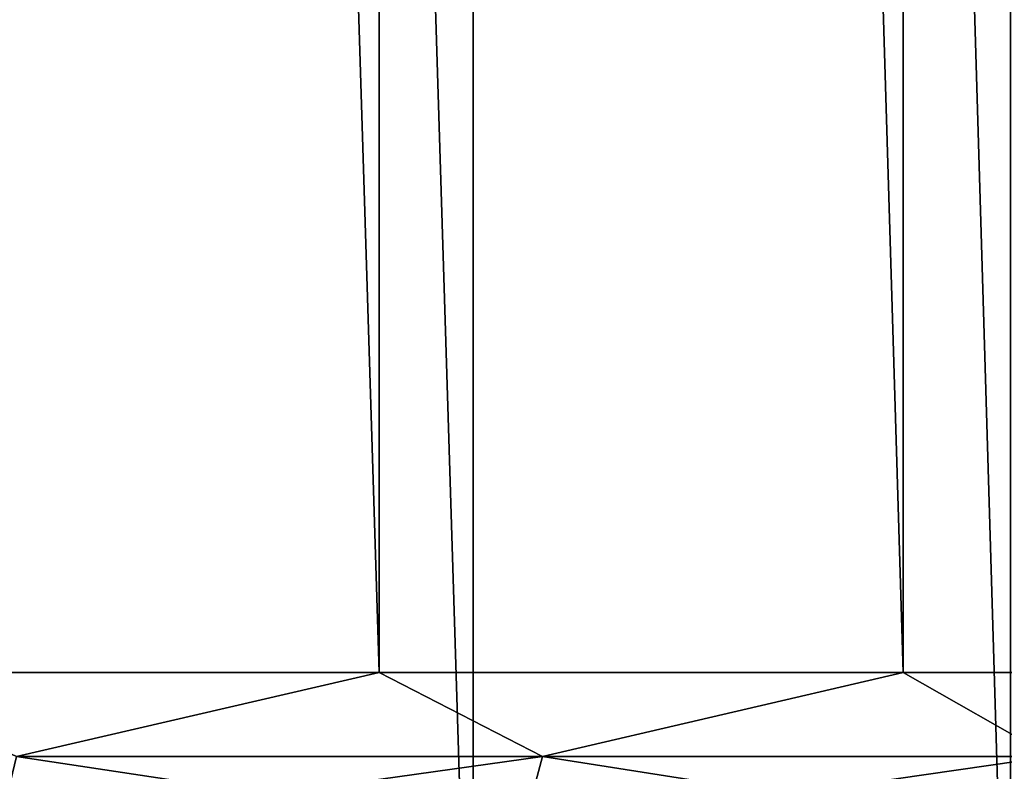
# Model space of a CAD drawing. Header units: millimetres. Extents: x -56 to 60, y -2 to 74.
# Tile 160 of 256: x 19.34 to 22.95, y 0.64 to 3.4. Entities that reach past the tile are written whole.
import ezdxf

# ---------------------------------------------------------------- set-up
doc = ezdxf.new("R2010")
doc.units = ezdxf.units.MM
doc.header["$LTSCALE"] = 127.314815
for name, color, linetype in [('22', 7, 'CONTINUOUS'), ('23', 7, 'CONTINUOUS'), ('24', 7, 'CONTINUOUS'), ('25', 7, 'CONTINUOUS'), ('40', 7, 'CONTINUOUS'), ('41', 7, 'CONTINUOUS')]:
    doc.layers.add(name, color=color, linetype=linetype)

msp = doc.modelspace()

# ---------------------------------------------------------------- linework, layer by layer
at = {"layer": '22', "color": 7, "linetype": 'CONTINUOUS', "true_color": 0x96918c}
for points in [[(21, -1, -36.3731), (18.9644, -1, -37.4747), (18.9647, 64.8, -37.4745), (21, -1, -36.3731)], [(21.0004, 64.8, -36.3729), (21, -1, -36.3731), (18.9647, 64.8, -37.4745), (21.0004, 64.8, -36.3729)], [(22.9718, -1, -35.161), (21, -1, -36.3731), (21.0004, 64.8, -36.3729), (22.9718, -1, -35.161)], [(22.9722, 64.8, -35.1607), (22.9718, -1, -35.161), (21.0004, 64.8, -36.3729), (22.9722, 64.8, -35.1607)]]:
    msp.add_3dface(points, dxfattribs=at)
at = {"layer": '23', "color": 7, "linetype": 'CONTINUOUS', "true_color": 0x96918c}
for points in [[(18.9644, -1, 37.4747), (21, -1, 36.3731), (18.9647, 64.8, 37.4745), (18.9644, -1, 37.4747)], [(18.9647, 64.8, 37.4745), (21, -1, 36.3731), (21.0004, 64.8, 36.3729), (18.9647, 64.8, 37.4745)], [(21, -1, 36.3731), (22.9718, -1, 35.161), (21.0004, 64.8, 36.3729), (21, -1, 36.3731)], [(21.0004, 64.8, 36.3729), (22.9718, -1, 35.161), (22.9722, 64.8, 35.1607), (21.0004, 64.8, 36.3729)]]:
    msp.add_3dface(points, dxfattribs=at)
at = {"layer": '24', "color": 7, "linetype": 'CONTINUOUS', "true_color": 0x96918c}
for points in [[(20.6559, 1, -34.254), (18.667, 64.8, -35.3771), (18.6667, 1, -35.3773), (20.6559, 1, -34.254)], [(20.6562, 64.8, -34.2538), (18.667, 64.8, -35.3771), (20.6559, 1, -34.254), (20.6562, 64.8, -34.2538)], [(22.5777, 1, -33.0189), (20.6562, 64.8, -34.2538), (20.6559, 1, -34.254), (22.5777, 1, -33.0189)], [(22.5781, 64.8, -33.0186), (20.6562, 64.8, -34.2538), (22.5777, 1, -33.0189), (22.5781, 64.8, -33.0186)], [(24.4259, 1, -31.6761), (22.5781, 64.8, -33.0186), (22.5777, 1, -33.0189), (24.4259, 1, -31.6761)], [(24.4263, 64.8, -31.6758), (22.5781, 64.8, -33.0186), (24.4259, 1, -31.6761), (24.4263, 64.8, -31.6758)]]:
    msp.add_3dface(points, dxfattribs=at)
at = {"layer": '25', "color": 7, "linetype": 'CONTINUOUS', "true_color": 0x96918c}
for points in [[(18.6667, 1, 35.3773), (18.667, 64.8, 35.3772), (20.6559, 1, 34.254), (18.6667, 1, 35.3773)], [(18.667, 64.8, 35.3772), (20.6562, 64.8, 34.2538), (20.6559, 1, 34.254), (18.667, 64.8, 35.3772)], [(20.6559, 1, 34.254), (20.6562, 64.8, 34.2538), (22.5777, 1, 33.0189), (20.6559, 1, 34.254)], [(20.6562, 64.8, 34.2538), (22.5781, 64.8, 33.0186), (22.5777, 1, 33.0189), (20.6562, 64.8, 34.2538)], [(22.5777, 1, 33.0189), (22.5781, 64.8, 33.0186), (24.4259, 1, 31.6761), (22.5777, 1, 33.0189)], [(22.5781, 64.8, 33.0186), (24.4263, 64.8, 31.6758), (24.4259, 1, 31.6761), (22.5781, 64.8, 33.0186)]]:
    msp.add_3dface(points, dxfattribs=at)
at = {"layer": '40', "color": 7, "linetype": 'CONTINUOUS', "true_color": 0x96918c}
for points in [[(20.6559, 1, -34.254), (18.6667, 1, -35.3773), (19.3252, 0.6919, -34.9664), (20.6559, 1, -34.254)], [(20.6559, 1, -34.254), (19.3252, 0.6919, -34.9664), (21.2554, 0.6919, -33.8278), (20.6559, 1, -34.254)], [(22.5777, 1, -33.0189), (20.6559, 1, -34.254), (21.2554, 0.6919, -33.8278), (22.5777, 1, -33.0189)], [(22.5777, 1, -33.0189), (21.2554, 0.6919, -33.8278), (23.1187, 0.6919, -32.5828), (22.5777, 1, -33.0189)], [(24.4259, 1, -31.6761), (22.5777, 1, -33.0189), (23.1187, 0.6919, -32.5828), (24.4259, 1, -31.6761)], [(19.2566, 0.4127, -34.8421), (21.1799, 0.4127, -33.7076), (19.3252, 0.6919, -34.9664), (19.2566, 0.4127, -34.8421)], [(19.3252, 0.6919, -34.9664), (21.1799, 0.4127, -33.7076), (21.2554, 0.6919, -33.8278), (19.3252, 0.6919, -34.9664)], [(21.1799, 0.4127, -33.7076), (23.0365, 0.4127, -32.467), (21.2554, 0.6919, -33.8278), (21.1799, 0.4127, -33.7076)], [(21.2554, 0.6919, -33.8278), (23.0365, 0.4127, -32.467), (23.1187, 0.6919, -32.5828), (21.2554, 0.6919, -33.8278)]]:
    msp.add_3dface(points, dxfattribs=at)
at = {"layer": '41', "color": 7, "linetype": 'CONTINUOUS', "true_color": 0x96918c}
for points in [[(18.6667, 1, 35.3773), (20.6559, 1, 34.254), (19.3252, 0.6919, 34.9664), (18.6667, 1, 35.3773)], [(20.6559, 1, 34.254), (21.2554, 0.6919, 33.8278), (19.3252, 0.6919, 34.9664), (20.6559, 1, 34.254)], [(20.6559, 1, 34.254), (22.5777, 1, 33.0189), (21.2554, 0.6919, 33.8278), (20.6559, 1, 34.254)], [(22.5777, 1, 33.0189), (23.1187, 0.6919, 32.5828), (21.2554, 0.6919, 33.8278), (22.5777, 1, 33.0189)], [(22.5777, 1, 33.0189), (24.4259, 1, 31.6761), (23.1187, 0.6919, 32.5828), (22.5777, 1, 33.0189)], [(21.1799, 0.4127, 33.7076), (19.2566, 0.4127, 34.8421), (21.2554, 0.6919, 33.8278), (21.1799, 0.4127, 33.7076)], [(21.2554, 0.6919, 33.8278), (19.2566, 0.4127, 34.8421), (19.3252, 0.6919, 34.9664), (21.2554, 0.6919, 33.8278)], [(23.0365, 0.4127, 32.467), (21.1799, 0.4127, 33.7076), (23.1187, 0.6919, 32.5828), (23.0365, 0.4127, 32.467)], [(23.1187, 0.6919, 32.5828), (21.1799, 0.4127, 33.7076), (21.2554, 0.6919, 33.8278), (23.1187, 0.6919, 32.5828)]]:
    msp.add_3dface(points, dxfattribs=at)

doc.saveas('drawing.dxf')
